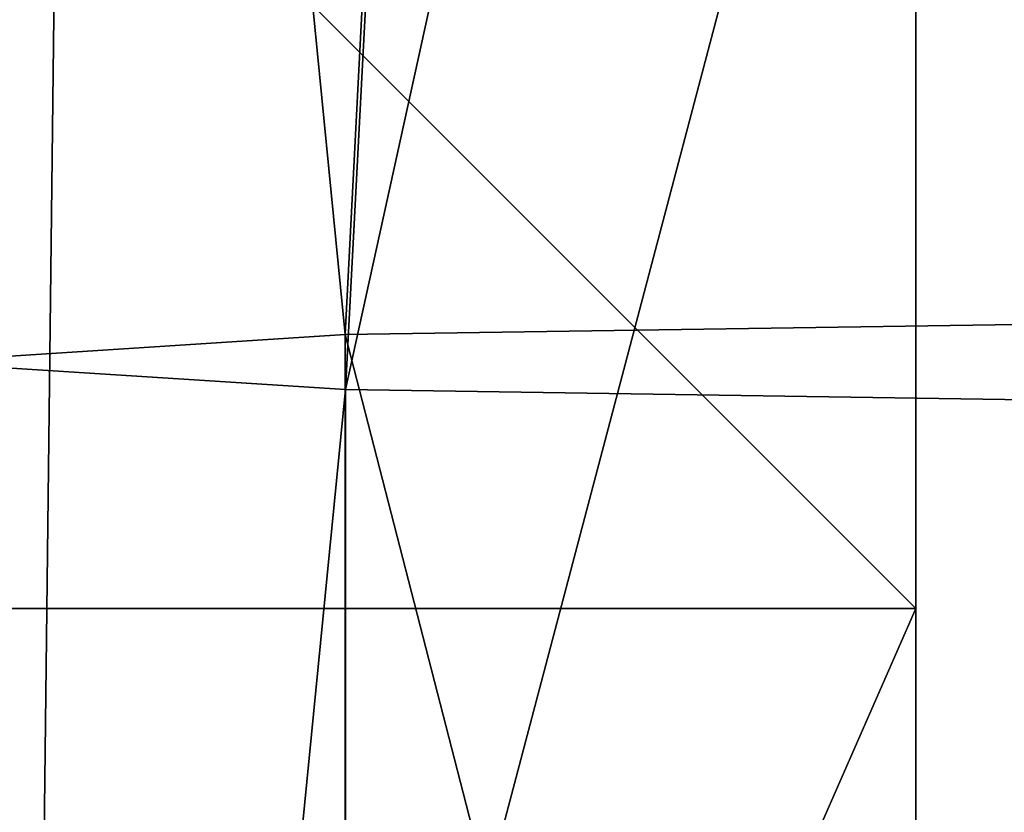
# Model space of a CAD drawing. Header units: millimetres. Extents: x -280 to 280, y 0 to 824.
# Tile 151 of 185: x 216 to 225, y 437 to 444. Entities that reach past the tile are written whole.
import ezdxf

# ---------------------------------------------------------------- set-up
doc = ezdxf.new("R2010")
doc.units = ezdxf.units.MM
doc.header["$LTSCALE"] = 101.851852
for name, color, linetype in [('13', 7, 'CONTINUOUS'), ('14', 7, 'CONTINUOUS'), ('60', 7, 'CONTINUOUS'), ('61', 7, 'CONTINUOUS')]:
    doc.layers.add(name, color=color, linetype=linetype)

msp = doc.modelspace()

# ---------------------------------------------------------------- linework, layer by layer
at = {"layer": '13', "linetype": 'Continuous'}
for points in [[(215, 479.8959, -9.9985), (220.8583, 479.6013, -24.1374), (215, 440.9395, -9.1869), (215, 479.8959, -9.9985)], [(215, 440.9395, -9.1869), (220.8583, 479.6013, -24.1374), (218.82, 440.6946, -20.9399), (215, 440.9395, -9.1869)], [(220.8583, 479.6013, -24.1374), (227.3542, 479.5109, -28.4747), (218.82, 440.6946, -20.9399), (220.8583, 479.6013, -24.1374)], [(218.82, 440.6946, -20.9399), (227.3542, 479.5109, -28.4747), (228.8203, 440.5433, -28.2034), (218.82, 440.6946, -20.9399)], [(215, 440.9395, -9.1869), (218.82, 440.6946, -20.9399), (215, 401.9442, -8.3745), (215, 440.9395, -9.1869)], [(215, 401.9442, -8.3745), (218.82, 440.6946, -20.9399), (218.82, 401.6993, -20.1275), (215, 401.9442, -8.3745)], [(218.82, 440.6946, -20.9399), (228.8203, 440.5433, -28.2034), (218.82, 401.6993, -20.1275), (218.82, 440.6946, -20.9399)], [(218.82, 401.6993, -20.1275), (228.8203, 440.5433, -28.2034), (228.8203, 401.548, -27.391), (218.82, 401.6993, -20.1275)]]:
    msp.add_3dface(points, dxfattribs=at)
at = {"layer": '14', "linetype": 'Continuous'}
for points in [[(227.324, 480.2805, 8.4665), (220.8352, 480.19, 4.1185), (228.819, 441.3357, 9.8306), (227.324, 480.2805, 8.4665)], [(220.8352, 480.19, 4.1185), (215, 479.8959, -9.9985), (218.8193, 441.1843, 2.5664), (220.8352, 480.19, 4.1185)], [(228.819, 441.3357, 9.8306), (220.8352, 480.19, 4.1185), (218.8193, 441.1843, 2.5664), (228.819, 441.3357, 9.8306)], [(215, 479.8959, -9.9985), (215, 440.9395, -9.1869), (218.8193, 441.1843, 2.5664), (215, 479.8959, -9.9985)], [(228.819, 441.3357, 9.8306), (218.8193, 441.1843, 2.5664), (228.819, 402.3404, 10.643), (228.819, 441.3357, 9.8306)], [(218.8193, 441.1843, 2.5664), (215, 440.9395, -9.1869), (218.8193, 402.189, 3.3788), (218.8193, 441.1843, 2.5664)], [(228.819, 402.3404, 10.643), (218.8193, 441.1843, 2.5664), (218.8193, 402.189, 3.3788), (228.819, 402.3404, 10.643)], [(215, 440.9395, -9.1869), (215, 401.9442, -8.3745), (218.8193, 402.189, 3.3788), (215, 440.9395, -9.1869)]]:
    msp.add_3dface(points, dxfattribs=at)
at = {"layer": '60', "linetype": 'Continuous'}
for points in [[(223.9095, 438.7417, 9.8637), (223.9095, 450.7413, 9.6137), (193.9249, 468.7197, 9.2391), (223.9095, 438.7417, 9.8637)], [(194.0549, 438.7417, 9.8637), (223.9095, 438.7417, 9.8637), (193.9249, 468.7197, 9.2391), (194.0549, 438.7417, 9.8637)], [(223.9095, 438.7417, 9.8637), (194.0549, 438.7417, 9.8637), (223.9095, 420.7333, 10.2388), (223.9095, 438.7417, 9.8637)], [(194.0549, 438.7417, 9.8637), (194.0549, 408.7337, 10.4888), (223.9095, 408.7337, 10.4888), (194.0549, 438.7417, 9.8637)], [(194.0549, 438.7417, 9.8637), (223.9095, 408.7337, 10.4888), (223.9095, 420.7333, 10.2388), (194.0549, 438.7417, 9.8637)]]:
    msp.add_3dface(points, dxfattribs=at)
at = {"layer": '61', "linetype": 'Continuous'}
for points in [[(223.9095, 450.7413, 9.6137), (223.9095, 438.7417, 9.8637), (215.9417, 420.5665, 2.2307), (223.9095, 450.7413, 9.6137)], [(216.2953, 450.5868, 2.1969), (223.9095, 450.7413, 9.6137), (215.9417, 420.5665, 2.2307), (216.2953, 450.5868, 2.1969)], [(213.0484, 450.376, -7.9234), (216.2953, 450.5868, 2.1969), (215.9417, 420.5665, 2.2307), (213.0484, 450.376, -7.9234)], [(213.0002, 420.3393, -8.6752), (213.0484, 450.376, -7.9234), (215.9417, 420.5665, 2.2307), (213.0002, 420.3393, -8.6752)], [(223.9095, 438.7417, 9.8637), (223.9095, 420.7333, 10.2388), (215.9417, 420.5665, 2.2307), (223.9095, 438.7417, 9.8637)]]:
    msp.add_3dface(points, dxfattribs=at)

doc.saveas('drawing.dxf')
